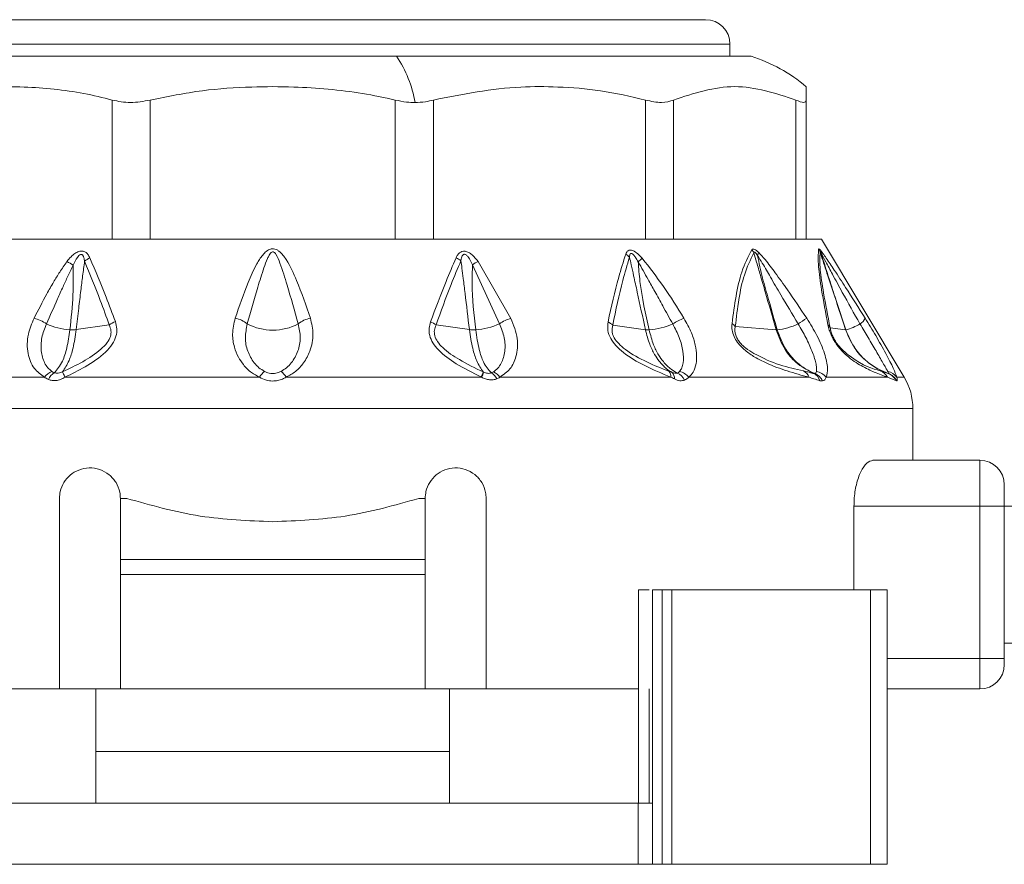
# Model space of a CAD drawing. Header units: millimetres. Extents: x -447 to 1924, y -61 to 422.
# Tile 55 of 62: x 1363 to 1396, y 153 to 180. Entities that reach past the tile are written whole.
import ezdxf

# ---------------------------------------------------------------- set-up
doc = ezdxf.new("R2010")
doc.units = ezdxf.units.MM

# ---------------------------------------------------------------- blocks, each defined once
blk = doc.blocks.new('Drawing View6')
at = {"color": 7, "linetype": 'Continuous', "lineweight": 18}
for p, q in [((-398.51, 1.2), (-370.11, 1.2)), ((-399.31, 0.4), (-369.31, 0.4)), ((-369.31, 0), (-369.31, 0.4)), ((-400, 0), (-380.249, 0)), ((-380.249, 0), (-368.62, 0)), ((-366.81, -0.996), (-366.81, -1.435)), ((-389.579, -6), (-389.579, -1.435)), ((-388.329, -6), (-388.329, -1.435)), ((-380.291, -6), (-380.291, -1.435)), ((-379.041, -6), (-379.041, -1.435)), ((-372.079, -6), (-372.079, -1.435)), ((-371.164, -6), (-371.164, -1.435)), ((-367.145, -6), (-367.145, -1.435)), ((-366.81, -6), (-366.81, -1.435)), ((-396.745, -6), (-389.363, -6)), ((-388.572, -6), (-389.363, -6)), ((-388.572, -6), (-380.048, -6)), ((-379.257, -6), (-380.048, -6)), ((-379.257, -6), (-371.875, -6)), ((-371.296, -6), (-371.875, -6)), ((-371.296, -6), (-367.034, -6)), ((-366.822, -6), (-367.034, -6)), ((-366.81, -6), (-366.31, -6)), ((-366.31, -6), (-363.595, -10.525)), ((-377.573, -6.728), (-376.497, -8.598)), ((-377.757, -6.839), (-376.869, -8.77)), ((-390.759, -8.964), (-389.676, -8.812)), ((-377.861, -8.964), (-378.955, -8.811)), ((-372.086, -8.969), (-373.157, -8.818)), ((-367.794, -8.974), (-369.137, -8.866)), ((-365.517, -8.975), (-366.023, -8.907)), ((-397.369, -10.525), (-391.804, -10.525)), ((-383.873, -10.525), (-377.456, -10.525)), ((-376.858, -10.525), (-371.251, -10.525)), ((-370.663, -10.525), (-366.717, -10.525)), ((-366.156, -10.525), (-364.144, -10.525)), ((-363.851, -10.647), (-364.144, -10.525)), ((-363.838, -10.525), (-363.595, -10.525)), ((-363.31, -11.554), (-405.31, -11.554)), ((-363.31, -13.25), (-363.31, -11.554)), ((-361.11, -13.25), (-364.62, -13.25)), ((-361.11, -13.25), (-361.11, -14.75)), ((-360.31, -14.05), (-360.31, -14.75)), ((-391.31, -20.75), (-391.31, -14.5)), ((-389.31, -16.5), (-389.31, -14.5)), ((-389.31, -14.5), (-389.101, -14.5)), ((-379.518, -14.5), (-379.31, -14.5)), ((-379.31, -14.5), (-379.31, -16.5)), ((-377.31, -14.5), (-377.31, -20.75)), ((-365.243, -14.75), (-365.243, -17.5)), ((-361.11, -14.75), (-365.243, -14.75)), ((-360.31, -14.75), (-361.11, -14.75)), ((-361.11, -14.75), (-361.11, -19.75)), ((-208.31, -14.75), (-360.31, -14.75)), ((-360.31, -14.75), (-360.31, -19.75)), ((-379.31, -16.5), (-389.31, -16.5)), ((-389.31, -17), (-389.31, -16.5)), ((-379.31, -17), (-379.31, -16.5)), ((-379.31, -17), (-389.31, -17)), ((-389.31, -17), (-389.31, -20.75)), ((-379.31, -20.75), (-379.31, -17)), ((-372.311, -17.5), (-372.311, -24.5)), ((-371.85, -17.5), (-371.85, -24.5)), ((-371.85, -17.5), (-371.531, -17.5)), ((-371.531, -17.5), (-371.531, -26.5)), ((-371.531, -17.5), (-371.221, -17.5)), ((-371.221, -17.5), (-371.221, -26.5)), ((-371.221, -17.5), (-364.705, -17.5)), ((-364.705, -17.5), (-364.705, -26.5)), ((-364.705, -17.5), (-364.153, -17.5)), ((-364.153, -17.5), (-364.153, -26.5)), ((-208.31, -19.25), (-360.31, -19.25)), ((-361.11, -19.75), (-364.153, -19.75)), ((-361.11, -19.75), (-361.11, -20.75)), ((-360.31, -19.75), (-361.11, -19.75)), ((-360.31, -19.95), (-360.31, -19.75)), ((-396.309, -20.75), (-391.31, -20.75)), ((-389.31, -20.75), (-391.31, -20.75)), ((-390.112, -22.8), (-390.112, -20.75)), ((-389.31, -20.75), (-379.31, -20.75)), ((-377.31, -20.75), (-379.31, -20.75)), ((-378.508, -22.8), (-378.508, -20.75)), ((-377.31, -20.75), (-372.311, -20.75)), ((-371.959, -20.75), (-371.959, -24.5)), ((-361.11, -20.75), (-364.153, -20.75)), ((-378.508, -22.8), (-390.112, -22.8)), ((-390.112, -24.5), (-390.112, -22.8)), ((-378.508, -24.5), (-378.508, -22.8)), ((-396.297, -24.5), (-372.323, -24.5)), ((-372.323, -24.5), (-372.323, -26.5)), ((-372.323, -24.5), (-371.85, -24.5)), ((-371.85, -24.5), (-371.85, -26.5)), ((-396.297, -26.5), (-372.323, -26.5)), ((-372.323, -26.5), (-371.85, -26.5)), ((-371.85, -26.5), (-371.531, -26.5)), ((-371.531, -26.5), (-371.221, -26.5)), ((-371.221, -26.5), (-364.705, -26.5)), ((-364.705, -26.5), (-364.153, -26.5))]:
    blk.add_line(p, q, dxfattribs=at)
at = {"color": 7, "linetype": 'Continuous', "lineweight": 18, "flags": 128}
blk.add_lwpolyline([(-391.125, -10.525), (-390.352, -10.525), (-389.57, -10.525), (-388.779, -10.525), (-387.981, -10.525), (-387.178, -10.525), (-386.37, -10.525), (-385.559, -10.525), (-384.746, -10.525)], dxfattribs=at)
at = {"color": 7, "linetype": 'Continuous', "lineweight": 18}
for centre, radius, start, end in [((-370.11, 0.4), 0.8, 0, 90), ((-383.458, -2.16), 3.868, 9.576, 33.9463), ((-370.147, -4.918), 5.15, 49.5824, 72.7451), ((-368.999, -6.675), 0.526, 26.2508, 39.2826), ((-368.76, -6.378), 0.386, 336.0125, 352.4908), ((-366.815, -6.586), 0.49, 19.7109, 32.7374), ((-366.64, -6.493), 0.324, 5.3451, 24.157), ((-391.767, -8.107), 1.547, 54.1818, 62.9072), ((-389.979, -7.332), 0.791, 114.7837, 129.6376), ((-378.593, -7.252), 0.712, 50.314, 65.1501), ((-376.951, -7.962), 1.383, 116.761, 125.6661), ((-373.036, -6.967), 0.57, 41.2449, 57.5029), ((-361.227, -19.402), 16.834, 130.6238, 131.2337), ((-392.47, -9.838), 1.29, 55.3117, 75.3484), ((-389.19, -9.466), 0.815, 110.5166, 126.6125), ((-385.722, -9.485), 0.913, 50.851, 78.7073), ((-382.898, -9.485), 0.913, 101.2927, 129.149), ((-379.392, -9.399), 0.733, 53.3703, 69.4581), ((-376.207, -9.718), 1.156, 104.4895, 124.9247), ((-373.553, -9.233), 0.573, 46.304, 64.973), ((-370.179, -10.31), 1.837, 110.463, 123.3954), ((-351.741, -31.819), 27.68, 122.9418, 123.6483), ((-365.255, -8.421), 0.414, 300.5566, 335.9135), ((-390.826, -6.79), 2.185, 245.4117, 266.2911), ((-384.31, -7.16), 1.82, 242.6733, 297.3267), ((-377.792, -6.797), 2.178, 273.6863, 295.0719), ((-372.157, -6.579), 2.401, 274.6668, 293.7561), ((-369.493, -9.136), 0.446, 37.1852, 56.0318), ((-367.771, -8.642), 0.332, 265.9431, 271.6453), ((-367.995, -6.888), 2.099, 276.3884, 295.8815), ((-366.298, -9.036), 0.304, 24.9283, 48.5641), ((-365.513, -8.939), 0.0357, 263.7523, 272.6346), ((-366.018, -7.13), 1.913, 285.3802, 300.5957), ((-391.363, -10.842), 0.543, 110.8768, 144.3208), ((-384.235, -10.802), 0.582, 126.5982, 151.6208), ((-384.385, -10.802), 0.582, 28.3791, 53.4018), ((-371.484, -10.492), 0.235, 351.8615, 43.2923), ((-371.106, -10.891), 0.575, 39.5788, 75.5839), ((-367.069, -10.652), 0.374, 19.8732, 63.5408), ((-366.585, -10.879), 0.556, 39.5362, 78.3552), ((-364.551, -10.748), 0.464, 28.6802, 68.1868), ((-364.223, -10.796), 0.47, 35.1923, 79.0329), ((-391.197, -10.817), 0.521, 122.0688, 155.3334), ((-378.864, -9.859), 1.539, 334.6618, 341.3124), ((-378.506, -10.057), 1.149, 335.9647, 344.8865), ((-377.377, -10.776), 0.461, 25.3523, 58.9903), ((-377.255, -10.792), 0.478, 33.9668, 67.8038), ((-371.382, -10.549), 0.248, 352.1906, 45.9788), ((-371.251, -10.849), 0.506, 26.7165, 65.7489), ((-366.738, -10.762), 0.399, 17.9841, 66.0586), ((-366.712, -10.855), 0.489, 25.4801, 68.508), ((-364.285, -10.856), 0.482, 25.7404, 70.6374), ((-364.281, -10.875), 0.5, 26.9031, 70.898), ((-365.31, -11.554), 2, 0, 30.9638), ((-361.11, -14.05), 0.8, 0, 90), ((-361.11, -19.95), 0.8, 270, 0)]:
    blk.add_arc(centre, radius, start, end, dxfattribs=at)
for points, knots in [([(-389.579, -1.435), (-389.889, -1.357), (-390.518, -1.2), (-391.484, -1.068), (-392.535, -0.991), (-393.73, -0.994), (-395.098, -1.098), (-396.049, -1.32), (-396.541, -1.435)], [0, 0, 0, 0, 0.135419, 0.274991, 0.415244, 0.585607, 0.785782, 1, 1, 1, 1]), ([(-380.291, -1.435), (-380.648, -1.357), (-381.374, -1.2), (-382.49, -1.068), (-383.704, -0.991), (-385.084, -0.994), (-386.663, -1.098), (-387.761, -1.32), (-388.329, -1.435)], [0, 0, 0, 0, 0.135414, 0.274984, 0.415234, 0.58558, 0.78576, 1, 1, 1, 1]), ([(-372.079, -1.435), (-372.57, -1.32), (-373.521, -1.098), (-374.893, -0.996), (-376.734, -0.978), (-378.086, -1.246), (-379.041, -1.435)], [0, 0, 0, 0, 0.21393, 0.414834, 0.587057, 1, 1, 1, 1]), ([(-367.145, -1.435), (-367.815, -1.215), (-369.155, -0.777), (-370.495, -1.215), (-371.164, -1.435)], [0, 0, 0, 0, 0.500234, 1, 1, 1, 1]), ([(-380.291, -1.435), (-380.167, -1.461), (-379.95, -1.507), (-379.735, -1.514), (-379.644, -1.517)], [0, 0, 0, 0, 0.5738678, 1, 1, 1, 1]), ([(-379.644, -1.517), (-379.528, -1.512), (-379.317, -1.504), (-379.127, -1.456), (-379.041, -1.435)], [0, 0, 0, 0, 0.54545, 1, 1, 1, 1]), ([(-391.062, -6.73), (-391.02, -6.678), (-390.944, -6.584), (-390.813, -6.468), (-390.682, -6.396), (-390.554, -6.378), (-390.448, -6.418), (-390.367, -6.501), (-390.331, -6.574), (-390.311, -6.613)], [0, 0, 0, 0, 0.1952, 0.351587, 0.494569, 0.605688, 0.718068, 0.846595, 1, 1, 1, 1]), ([(-383.077, -8.59), (-383.219, -8.174), (-383.443, -7.519), (-383.781, -6.781), (-384.028, -6.44), (-384.189, -6.336), (-384.279, -6.31), (-384.402, -6.317), (-384.529, -6.395), (-384.687, -6.563), (-384.896, -6.902), (-385.203, -7.593), (-385.409, -8.196), (-385.543, -8.59)], [0, 0, 0, 0, 0.25126, 0.396042, 0.462455, 0.47993, 0.495701, 0.509284, 0.540179, 0.56984, 0.63555, 0.761953, 1, 1, 1, 1]), ([(-383.474, -8.777), (-383.593, -8.352), (-383.779, -7.688), (-384.02, -6.925), (-384.154, -6.568), (-384.237, -6.453), (-384.266, -6.426), (-384.291, -6.415), (-384.312, -6.411), (-384.35, -6.42), (-384.391, -6.461), (-384.437, -6.532), (-384.514, -6.692), (-384.64, -7.043), (-384.861, -7.763), (-385.033, -8.375), (-385.146, -8.777)], [0, 0, 0, 0, 0.2643505, 0.412633, 0.4746961, 0.4850701, 0.4933102, 0.4966759, 0.4996534, 0.5050934, 0.5165262, 0.5306861, 0.5543543, 0.6190612, 0.7494353, 1, 1, 1, 1]), ([(-378.294, -6.606), (-378.278, -6.574), (-378.249, -6.514), (-378.186, -6.442), (-378.106, -6.394), (-377.999, -6.387), (-377.879, -6.43), (-377.724, -6.541), (-377.634, -6.653), (-377.573, -6.728)], [0, 0, 0, 0, 0.130793, 0.239578, 0.342332, 0.447729, 0.567765, 0.709784, 1, 1, 1, 1]), ([(-372.73, -6.487), (-372.711, -6.443), (-372.681, -6.376), (-372.586, -6.348), (-372.47, -6.376), (-372.329, -6.476), (-372.235, -6.575), (-372.188, -6.625)], [0, 0, 0, 0, 0.2451358, 0.373462, 0.502514, 0.7465812, 1, 1, 1, 1]), ([(-369.244, -8.766), (-369.162, -8.158), (-369.034, -7.201), (-368.71, -6.572), (-368.592, -6.342)], [0, 0, 0, 0, 0.635166, 1, 1, 1, 1]), ([(-369.137, -8.866), (-369.064, -8.259), (-368.95, -7.305), (-368.64, -6.673), (-368.527, -6.443)], [0, 0, 0, 0, 0.636507, 1, 1, 1, 1]), ([(-368.592, -6.342), (-368.582, -6.332), (-368.56, -6.312), (-368.502, -6.33), (-368.44, -6.371), (-368.399, -6.408), (-368.378, -6.428)], [0, 0, 0, 0, 0.256292, 0.521443, 0.747401, 1, 1, 1, 1]), ([(-368.527, -6.443), (-368.526, -6.438), (-368.524, -6.428), (-368.516, -6.42), (-368.504, -6.421), (-368.482, -6.435), (-368.448, -6.474), (-368.423, -6.512), (-368.408, -6.534)], [0, 0, 0, 0, 0.1065218, 0.2012233, 0.2949732, 0.3967094, 0.6528189, 1, 1, 1, 1]), ([(-367.794, -8.974), (-367.914, -8.557), (-368.087, -7.958), (-368.301, -7.218), (-368.425, -6.791), (-368.497, -6.547), (-368.527, -6.443)], [0, 0, 0, 0, 0.493755, 0.710629, 0.87637, 1, 1, 1, 1]), ([(-368.378, -6.428), (-368.304, -6.506), (-368.111, -6.713), (-367.797, -7.136), (-367.34, -7.775), (-367.003, -8.277), (-366.793, -8.59)], [0, 0, 0, 0, 0.125054, 0.329105, 0.583177, 1, 1, 1, 1]), ([(-366.097, -8.808), (-366.171, -8.414), (-366.304, -7.708), (-366.432, -6.802), (-366.413, -6.49), (-366.403, -6.321)], [0, 0, 0, 0, 0.366467, 0.656613, 1, 1, 1, 1]), ([(-366.403, -6.321), (-366.401, -6.318), (-366.398, -6.313), (-366.382, -6.32), (-366.359, -6.344), (-366.344, -6.36)], [0, 0, 0, 0, 0.222827, 0.488483, 1, 1, 1, 1]), ([(-366.023, -8.907), (-366.1, -8.514), (-366.238, -7.81), (-366.375, -6.904), (-366.361, -6.59), (-366.353, -6.42)], [0, 0, 0, 0, 0.368099, 0.658336, 1, 1, 1, 1]), ([(-366.353, -6.42), (-366.353, -6.418), (-366.353, -6.415), (-366.35, -6.414), (-366.344, -6.421), (-366.332, -6.437), (-366.323, -6.453), (-366.317, -6.462)], [0, 0, 0, 0, 0.1325739, 0.2714668, 0.4378351, 0.6868285, 1, 1, 1, 1]), ([(-365.517, -8.975), (-365.657, -8.546), (-365.854, -7.943), (-366.101, -7.189), (-366.24, -6.766), (-366.321, -6.518), (-366.353, -6.42)], [0, 0, 0, 0, 0.5028076, 0.7085926, 0.8855603, 1, 1, 1, 1]), ([(-366.344, -6.36), (-366.316, -6.394), (-366.256, -6.47), (-366.101, -6.69), (-365.853, -7.061), (-365.426, -7.72), (-365.09, -8.253), (-364.877, -8.59)], [0, 0, 0, 0, 0.063949, 0.139633, 0.317237, 0.568463, 1, 1, 1, 1]), ([(-392.143, -8.59), (-392.006, -8.324), (-391.801, -7.926), (-391.515, -7.423), (-391.301, -7.065), (-391.143, -6.844), (-391.062, -6.73)], [0, 0, 0, 0, 0.420929, 0.628617, 0.808166, 1, 1, 1, 1]), ([(-390.861, -6.853), (-390.821, -6.764), (-390.77, -6.652), (-390.677, -6.539), (-390.629, -6.504), (-390.593, -6.498), (-390.572, -6.502), (-390.554, -6.513), (-390.526, -6.544), (-390.501, -6.616), (-390.49, -6.683), (-390.484, -6.722)], [0, 0, 0, 0, 0.388853, 0.491139, 0.578102, 0.60706, 0.635628, 0.665912, 0.700316, 0.824763, 1, 1, 1, 1]), ([(-390.484, -6.722), (-390.506, -6.883), (-390.549, -7.203), (-390.612, -7.717), (-390.682, -8.303), (-390.732, -8.731), (-390.759, -8.964)], [0, 0, 0, 0, 0.21465, 0.427263, 0.688154, 1, 1, 1, 1]), ([(-390.484, -6.722), (-390.309, -7.148), (-390.026, -7.834), (-389.772, -8.543), (-389.676, -8.812)], [0, 0, 0, 0, 0.619883, 1, 1, 1, 1]), ([(-390.311, -6.613), (-390.13, -7.039), (-389.838, -7.724), (-389.575, -8.434), (-389.475, -8.703)], [0, 0, 0, 0, 0.620107, 1, 1, 1, 1]), ([(-379.135, -8.713), (-378.969, -8.269), (-378.703, -7.555), (-378.406, -6.866), (-378.294, -6.606)], [0, 0, 0, 0, 0.622343, 1, 1, 1, 1]), ([(-378.955, -8.811), (-378.794, -8.367), (-378.536, -7.653), (-378.247, -6.964), (-378.138, -6.704)], [0, 0, 0, 0, 0.622558, 1, 1, 1, 1]), ([(-378.138, -6.704), (-378.133, -6.672), (-378.123, -6.615), (-378.101, -6.552), (-378.078, -6.517), (-378.058, -6.5), (-378.031, -6.492), (-378, -6.497), (-377.953, -6.523), (-377.853, -6.632), (-377.799, -6.749), (-377.757, -6.839)], [0, 0, 0, 0, 0.1486655, 0.2587069, 0.3033944, 0.343965, 0.3814215, 0.4237767, 0.4707121, 0.5930499, 1, 1, 1, 1]), ([(-377.861, -8.964), (-377.907, -8.568), (-377.972, -8.009), (-378.055, -7.337), (-378.1, -6.98), (-378.127, -6.785), (-378.138, -6.704)], [0, 0, 0, 0, 0.5265308, 0.7416797, 0.8929338, 1, 1, 1, 1]), ([(-373.31, -8.714), (-373.201, -8.216), (-373.032, -7.447), (-372.809, -6.738), (-372.73, -6.487)], [0, 0, 0, 0, 0.6465737, 1, 1, 1, 1]), ([(-373.157, -8.818), (-373.054, -8.322), (-372.895, -7.554), (-372.682, -6.843), (-372.607, -6.592)], [0, 0, 0, 0, 0.647013, 1, 1, 1, 1]), ([(-372.607, -6.592), (-372.606, -6.57), (-372.604, -6.53), (-372.592, -6.487), (-372.575, -6.469), (-372.562, -6.463), (-372.546, -6.463), (-372.514, -6.475), (-372.465, -6.522), (-372.396, -6.614), (-372.352, -6.692), (-372.323, -6.742)], [0, 0, 0, 0, 0.137704, 0.249479, 0.286396, 0.321316, 0.355929, 0.392063, 0.53214, 0.696583, 1, 1, 1, 1]), ([(-372.086, -8.969), (-372.175, -8.556), (-372.302, -7.965), (-372.458, -7.254), (-372.542, -6.874), (-372.589, -6.673), (-372.607, -6.592)], [0, 0, 0, 0, 0.520969, 0.746083, 0.897634, 1, 1, 1, 1]), ([(-371.962, -8.972), (-372.08, -8.444), (-372.246, -7.703), (-372.306, -6.956), (-372.323, -6.742)], [0, 0, 0, 0, 0.713249, 1, 1, 1, 1]), ([(-372.323, -6.742), (-372.213, -6.934), (-372.029, -7.255), (-371.764, -7.737), (-371.496, -8.224), (-371.299, -8.579), (-371.19, -8.777)], [0, 0, 0, 0, 0.282705, 0.474543, 0.707985, 1, 1, 1, 1]), ([(-372.188, -6.625), (-371.951, -6.931), (-371.458, -7.567), (-371.039, -8.24), (-370.821, -8.59)], [0, 0, 0, 0, 0.480824, 1, 1, 1, 1]), ([(-367.761, -8.974), (-367.855, -8.643), (-368.014, -8.076), (-368.251, -7.263), (-368.355, -6.781), (-368.408, -6.534)], [0, 0, 0, 0, 0.40792, 0.697703, 1, 1, 1, 1]), ([(-368.408, -6.534), (-368.355, -6.618), (-368.209, -6.849), (-367.961, -7.283), (-367.571, -7.946), (-367.268, -8.458), (-367.078, -8.777)], [0, 0, 0, 0, 0.115112, 0.316391, 0.573412, 1, 1, 1, 1]), ([(-365.511, -8.975), (-365.627, -8.618), (-365.818, -8.032), (-366.094, -7.194), (-366.241, -6.714), (-366.317, -6.462)], [0, 0, 0, 0, 0.426007, 0.700145, 1, 1, 1, 1]), ([(-366.317, -6.462), (-366.267, -6.553), (-366.147, -6.773), (-365.917, -7.209), (-365.546, -7.889), (-365.24, -8.432), (-365.045, -8.777)], [0, 0, 0, 0, 0.12348, 0.298954, 0.554672, 1, 1, 1, 1]), ([(-391.736, -8.777), (-391.615, -8.505), (-391.435, -8.099), (-391.201, -7.577), (-391.033, -7.208), (-390.919, -6.973), (-390.861, -6.853)], [0, 0, 0, 0, 0.425602, 0.634107, 0.812726, 1, 1, 1, 1]), ([(-390.861, -6.853), (-390.858, -7.176), (-390.851, -7.885), (-390.926, -8.588), (-390.968, -8.97)], [0, 0, 0, 0, 0.455709, 1, 1, 1, 1]), ([(-377.652, -8.97), (-377.711, -8.464), (-377.792, -7.757), (-377.765, -7.043), (-377.757, -6.839)], [0, 0, 0, 0, 0.715322, 1, 1, 1, 1]), ([(-391.804, -10.525), (-391.923, -10.436), (-392.19, -10.237), (-392.374, -9.734), (-392.378, -9.154), (-392.216, -8.765), (-392.143, -8.59)], [0, 0, 0, 0, 0.209172, 0.469256, 0.760695, 1, 1, 1, 1]), ([(-389.475, -8.703), (-389.453, -8.782), (-389.41, -8.935), (-389.442, -9.193), (-389.571, -9.457), (-389.894, -9.821), (-390.436, -10.183), (-390.905, -10.416), (-391.125, -10.525)], [0, 0, 0, 0, 0.103652, 0.20385, 0.314185, 0.440661, 0.737374, 1, 1, 1, 1]), ([(-385.543, -8.59), (-385.584, -8.764), (-385.657, -9.08), (-385.59, -9.516), (-385.458, -9.851), (-385.27, -10.134), (-385.041, -10.368), (-384.836, -10.477), (-384.746, -10.525)], [0, 0, 0, 0, 0.237372, 0.431825, 0.589432, 0.718601, 0.877817, 1, 1, 1, 1]), ([(-383.873, -10.525), (-383.767, -10.466), (-383.541, -10.342), (-383.273, -10.043), (-383.053, -9.632), (-382.953, -9.122), (-383.037, -8.762), (-383.077, -8.59)], [0, 0, 0, 0, 0.147122, 0.312406, 0.50794, 0.764712, 1, 1, 1, 1]), ([(-377.472, -10.518), (-377.75, -10.381), (-378.251, -10.134), (-378.794, -9.743), (-379.067, -9.408), (-379.175, -9.16), (-379.196, -8.922), (-379.154, -8.78), (-379.135, -8.713)], [0, 0, 0, 0, 0.331074, 0.596688, 0.707802, 0.810057, 0.910795, 1, 1, 1, 1]), ([(-376.497, -8.598), (-376.41, -8.819), (-376.243, -9.246), (-376.296, -9.819), (-376.49, -10.268), (-376.738, -10.441), (-376.858, -10.525)], [0, 0, 0, 0, 0.299106, 0.577097, 0.795469, 1, 1, 1, 1]), ([(-371.251, -10.525), (-371.542, -10.403), (-372.063, -10.185), (-372.687, -9.828), (-373.052, -9.504), (-373.238, -9.255), (-373.34, -8.976), (-373.321, -8.805), (-373.31, -8.714)], [0, 0, 0, 0, 0.329595, 0.590214, 0.697936, 0.79287, 0.888175, 1, 1, 1, 1]), ([(-370.821, -8.59), (-370.732, -8.749), (-370.567, -9.043), (-370.441, -9.46), (-370.396, -9.799), (-370.416, -10.1), (-370.493, -10.354), (-370.611, -10.473), (-370.663, -10.525)], [0, 0, 0, 0, 0.217435, 0.40261, 0.562733, 0.698349, 0.867782, 1, 1, 1, 1]), ([(-366.793, -8.59), (-366.675, -8.78), (-366.434, -9.169), (-366.198, -9.744), (-366.078, -10.234), (-366.132, -10.434), (-366.156, -10.525)], [0, 0, 0, 0, 0.259032, 0.530639, 0.786951, 1, 1, 1, 1]), ([(-364.877, -8.59), (-364.76, -8.78), (-364.52, -9.17), (-364.195, -9.745), (-363.94, -10.235), (-363.87, -10.435), (-363.838, -10.525)], [0, 0, 0, 0, 0.259149, 0.531128, 0.788083, 1, 1, 1, 1]), ([(-391.556, -10.334), (-391.604, -10.296), (-391.702, -10.217), (-391.836, -9.999), (-391.927, -9.671), (-391.911, -9.227), (-391.794, -8.927), (-391.736, -8.777)], [0, 0, 0, 0, 0.117159, 0.239896, 0.491308, 0.745636, 1, 1, 1, 1]), ([(-390.968, -8.97), (-390.996, -9.172), (-391.052, -9.559), (-391.215, -10.072), (-391.38, -10.266), (-391.474, -10.376)], [0, 0, 0, 0, 0.321949, 0.6179, 1, 1, 1, 1]), ([(-389.676, -8.812), (-389.652, -8.873), (-389.606, -8.988), (-389.628, -9.195), (-389.745, -9.41), (-390.219, -9.881), (-390.76, -10.135), (-391.209, -10.346)], [0, 0, 0, 0, 0.097572, 0.186101, 0.286324, 0.407959, 1, 1, 1, 1]), ([(-390.759, -8.964), (-390.79, -9.172), (-390.847, -9.551), (-391.004, -10.044), (-391.134, -10.236), (-391.209, -10.346)], [0, 0, 0, 0, 0.342164, 0.623264, 1, 1, 1, 1]), ([(-390.968, -8.97), (-390.925, -8.972), (-390.85, -8.973), (-390.787, -8.967), (-390.759, -8.964)], [0, 0, 0, 0, 0.559728, 1, 1, 1, 1]), ([(-385.146, -8.777), (-385.177, -8.927), (-385.239, -9.228), (-385.154, -9.672), (-384.976, -9.999), (-384.773, -10.217), (-384.644, -10.296), (-384.581, -10.334)], [0, 0, 0, 0, 0.254556, 0.508885, 0.760231, 0.882933, 1, 1, 1, 1]), ([(-384.038, -10.334), (-383.975, -10.296), (-383.847, -10.217), (-383.644, -9.999), (-383.466, -9.671), (-383.381, -9.227), (-383.443, -8.927), (-383.474, -8.777)], [0, 0, 0, 0, 0.11715, 0.23987, 0.49125, 0.745581, 1, 1, 1, 1]), ([(-377.405, -10.352), (-377.669, -10.224), (-378.135, -9.999), (-378.649, -9.658), (-378.909, -9.372), (-379.007, -9.169), (-379.019, -8.975), (-378.976, -8.865), (-378.955, -8.811)], [0, 0, 0, 0, 0.354402, 0.625668, 0.731992, 0.825042, 0.913282, 1, 1, 1, 1]), ([(-377.405, -10.352), (-377.48, -10.244), (-377.611, -10.055), (-377.771, -9.56), (-377.829, -9.175), (-377.861, -8.964)], [0, 0, 0, 0, 0.372806, 0.654894, 1, 1, 1, 1]), ([(-377.652, -8.97), (-377.694, -8.972), (-377.77, -8.973), (-377.833, -8.967), (-377.861, -8.964)], [0, 0, 0, 0, 0.559727, 1, 1, 1, 1]), ([(-377.139, -10.381), (-377.232, -10.276), (-377.392, -10.095), (-377.56, -9.593), (-377.619, -9.196), (-377.652, -8.97)], [0, 0, 0, 0, 0.369902, 0.642337, 1, 1, 1, 1]), ([(-376.869, -8.77), (-376.81, -8.923), (-376.691, -9.229), (-376.679, -9.682), (-376.777, -10.014), (-376.919, -10.234), (-377.023, -10.312), (-377.074, -10.35)], [0, 0, 0, 0, 0.254398, 0.508629, 0.760015, 0.882824, 1, 1, 1, 1]), ([(-371.313, -10.33), (-371.801, -10.139), (-372.371, -9.916), (-372.956, -9.444), (-373.094, -9.272), (-373.156, -9.136), (-373.193, -8.987), (-373.172, -8.888), (-373.157, -8.818)], [0, 0, 0, 0, 0.62182, 0.726244, 0.812215, 0.854202, 0.896749, 1, 1, 1, 1]), ([(-371.21, -10.371), (-371.271, -10.332), (-371.421, -10.236), (-371.616, -10.031), (-371.8, -9.759), (-371.967, -9.423), (-372.043, -9.132), (-372.086, -8.969)], [0, 0, 0, 0, 0.154754, 0.378155, 0.536036, 0.740167, 1, 1, 1, 1]), ([(-371.962, -8.972), (-371.988, -8.973), (-372.034, -8.974), (-372.07, -8.97), (-372.086, -8.969)], [0, 0, 0, 0, 0.559847, 1, 1, 1, 1]), ([(-371.043, -10.387), (-371.111, -10.349), (-371.278, -10.256), (-371.479, -10.051), (-371.67, -9.776), (-371.842, -9.436), (-371.919, -9.139), (-371.962, -8.972)], [0, 0, 0, 0, 0.154429, 0.377318, 0.534784, 0.73906, 1, 1, 1, 1]), ([(-371.19, -8.777), (-371.111, -8.927), (-370.953, -9.228), (-370.839, -9.672), (-370.831, -9.999), (-370.881, -10.217), (-370.936, -10.296), (-370.963, -10.334)], [0, 0, 0, 0, 0.25458, 0.508904, 0.76024, 0.882936, 1, 1, 1, 1]), ([(-366.717, -10.525), (-366.952, -10.462), (-367.39, -10.343), (-368.001, -10.124), (-368.474, -9.888), (-368.801, -9.67), (-369.047, -9.426), (-369.19, -9.183), (-369.253, -8.963), (-369.247, -8.834), (-369.244, -8.766)], [0, 0, 0, 0, 0.272182, 0.508365, 0.629093, 0.73152, 0.817422, 0.871713, 0.931474, 1, 1, 1, 1]), ([(-366.902, -10.317), (-367.412, -10.202), (-368, -10.068), (-368.75, -9.61), (-368.915, -9.467), (-369.014, -9.357), (-369.09, -9.237), (-369.138, -9.11), (-369.155, -8.982), (-369.144, -8.907), (-369.137, -8.866)], [0, 0, 0, 0, 0.6559468, 0.7563235, 0.7984913, 0.8352458, 0.8712873, 0.9076823, 0.9502363, 1, 1, 1, 1]), ([(-366.576, -10.398), (-366.775, -10.292), (-367.129, -10.104), (-367.555, -9.598), (-367.709, -9.196), (-367.794, -8.974)], [0, 0, 0, 0, 0.365427, 0.649355, 1, 1, 1, 1]), ([(-366.532, -10.4), (-366.629, -10.357), (-366.859, -10.254), (-367.185, -9.992), (-367.536, -9.574), (-367.679, -9.193), (-367.761, -8.974)], [0, 0, 0, 0, 0.171049, 0.404806, 0.657867, 1, 1, 1, 1]), ([(-367.078, -8.777), (-366.989, -8.927), (-366.809, -9.227), (-366.609, -9.671), (-366.504, -9.999), (-366.463, -10.217), (-366.469, -10.296), (-366.472, -10.334)], [0, 0, 0, 0, 0.25439, 0.508653, 0.760074, 0.882846, 1, 1, 1, 1]), ([(-364.144, -10.525), (-364.279, -10.477), (-364.52, -10.391), (-364.971, -10.179), (-365.355, -9.935), (-365.641, -9.664), (-365.789, -9.489), (-365.906, -9.312), (-365.994, -9.142), (-366.061, -8.967), (-366.085, -8.863), (-366.097, -8.808)], [0, 0, 0, 0, 0.285538, 0.509527, 0.703241, 0.765072, 0.819711, 0.859429, 0.901399, 0.9481, 1, 1, 1, 1]), ([(-364.379, -10.317), (-364.648, -10.242), (-364.959, -10.156), (-365.546, -9.707), (-365.693, -9.557), (-365.79, -9.44), (-365.876, -9.31), (-365.946, -9.172), (-365.997, -9.032), (-366.014, -8.951), (-366.023, -8.907)], [0, 0, 0, 0, 0.656198, 0.757587, 0.799792, 0.836227, 0.871671, 0.907777, 0.950014, 1, 1, 1, 1]), ([(-364.125, -10.401), (-364.224, -10.362), (-364.47, -10.264), (-364.841, -10.011), (-365.252, -9.59), (-365.42, -9.198), (-365.517, -8.975)], [0, 0, 0, 0, 0.155639, 0.387571, 0.650535, 1, 1, 1, 1]), ([(-364.117, -10.402), (-364.217, -10.363), (-364.464, -10.265), (-364.835, -10.012), (-365.246, -9.59), (-365.415, -9.198), (-365.511, -8.975)], [0, 0, 0, 0, 0.155657, 0.38755, 0.650476, 1, 1, 1, 1]), ([(-365.045, -8.777), (-364.955, -8.927), (-364.776, -9.227), (-364.515, -9.671), (-364.325, -9.999), (-364.198, -10.217), (-364.154, -10.296), (-364.133, -10.334)], [0, 0, 0, 0, 0.25439, 0.508653, 0.760076, 0.882848, 1, 1, 1, 1]), ([(-391.474, -10.376), (-391.49, -10.369), (-391.519, -10.357), (-391.545, -10.341), (-391.556, -10.334)], [0, 0, 0, 0, 0.555851, 1, 1, 1, 1]), ([(-384.581, -10.334), (-384.546, -10.35), (-384.481, -10.38), (-384.38, -10.401), (-384.291, -10.404), (-384.173, -10.392), (-384.095, -10.358), (-384.038, -10.334)], [0, 0, 0, 0, 0.212437, 0.388959, 0.539022, 0.670349, 1, 1, 1, 1]), ([(-371.21, -10.371), (-371.229, -10.364), (-371.263, -10.35), (-371.298, -10.336), (-371.313, -10.33)], [0, 0, 0, 0, 0.562686, 1, 1, 1, 1]), ([(-370.963, -10.334), (-370.976, -10.347), (-370.999, -10.368), (-371.03, -10.381), (-371.043, -10.387)], [0, 0, 0, 0, 0.569816, 1, 1, 1, 1]), ([(-366.576, -10.398), (-366.636, -10.383), (-366.743, -10.358), (-366.854, -10.33), (-366.902, -10.317)], [0, 0, 0, 0, 0.565432, 1, 1, 1, 1]), ([(-366.472, -10.334), (-366.478, -10.35), (-366.488, -10.382), (-366.518, -10.394), (-366.532, -10.4)], [0, 0, 0, 0, 0.509913, 1, 1, 1, 1]), ([(-364.125, -10.401), (-364.167, -10.388), (-364.243, -10.363), (-364.336, -10.331), (-364.379, -10.317)], [0, 0, 0, 0, 0.542941, 1, 1, 1, 1]), ([(-364.133, -10.334), (-364.125, -10.352), (-364.108, -10.387), (-364.114, -10.397), (-364.117, -10.402)], [0, 0, 0, 0, 0.510723, 1, 1, 1, 1]), ([(-391.67, -10.6), (-391.697, -10.588), (-391.744, -10.566), (-391.785, -10.538), (-391.804, -10.525)], [0, 0, 0, 0, 0.55931, 1, 1, 1, 1]), ([(-391.125, -10.525), (-391.173, -10.552), (-391.269, -10.605), (-391.417, -10.639), (-391.555, -10.638), (-391.631, -10.613), (-391.67, -10.6)], [0, 0, 0, 0, 0.273675, 0.544486, 0.766897, 1, 1, 1, 1]), ([(-391.209, -10.346), (-391.231, -10.357), (-391.275, -10.378), (-391.347, -10.393), (-391.415, -10.394), (-391.454, -10.382), (-391.474, -10.376)], [0, 0, 0, 0, 0.255573, 0.503234, 0.749597, 1, 1, 1, 1]), ([(-391.125, -10.525), (-391.149, -10.478), (-391.191, -10.393), (-391.203, -10.36), (-391.209, -10.346)], [0, 0, 0, 0, 0.559299, 1, 1, 1, 1]), ([(-384.746, -10.525), (-384.674, -10.562), (-384.541, -10.628), (-384.33, -10.657), (-384.149, -10.639), (-383.998, -10.592), (-383.912, -10.546), (-383.873, -10.525)], [0, 0, 0, 0, 0.269902, 0.490211, 0.672926, 0.851395, 1, 1, 1, 1]), ([(-377.456, -10.525), (-377.459, -10.524), (-377.465, -10.521), (-377.47, -10.519), (-377.472, -10.518)], [0, 0, 0, 0, 0.558902, 1, 1, 1, 1]), ([(-376.96, -10.578), (-376.998, -10.591), (-377.074, -10.616), (-377.203, -10.614), (-377.334, -10.587), (-377.415, -10.546), (-377.456, -10.525)], [0, 0, 0, 0, 0.249494, 0.497197, 0.746131, 1, 1, 1, 1]), ([(-377.397, -10.357), (-377.398, -10.356), (-377.401, -10.354), (-377.404, -10.353), (-377.405, -10.352)], [0, 0, 0, 0, 0.557216, 1, 1, 1, 1]), ([(-377.139, -10.381), (-377.158, -10.387), (-377.196, -10.399), (-377.262, -10.399), (-377.331, -10.386), (-377.375, -10.366), (-377.397, -10.357)], [0, 0, 0, 0, 0.250852, 0.497991, 0.745905, 1, 1, 1, 1]), ([(-377.074, -10.35), (-377.086, -10.356), (-377.107, -10.368), (-377.129, -10.377), (-377.139, -10.381)], [0, 0, 0, 0, 0.562939, 1, 1, 1, 1]), ([(-376.858, -10.525), (-376.877, -10.536), (-376.909, -10.556), (-376.945, -10.571), (-376.96, -10.578)], [0, 0, 0, 0, 0.559965, 1, 1, 1, 1]), ([(-371.136, -10.583), (-371.158, -10.572), (-371.196, -10.553), (-371.234, -10.534), (-371.251, -10.525)], [0, 0, 0, 0, 0.561612, 1, 1, 1, 1]), ([(-371.043, -10.387), (-371.069, -10.393), (-371.117, -10.404), (-371.18, -10.382), (-371.21, -10.371)], [0, 0, 0, 0, 0.5409025, 1, 1, 1, 1]), ([(-370.799, -10.621), (-370.848, -10.633), (-370.923, -10.651), (-371.042, -10.625), (-371.105, -10.597), (-371.136, -10.583)], [0, 0, 0, 0, 0.4808387, 0.7383008, 1, 1, 1, 1]), ([(-370.663, -10.525), (-370.685, -10.547), (-370.724, -10.586), (-370.776, -10.61), (-370.799, -10.621)], [0, 0, 0, 0, 0.56467, 1, 1, 1, 1]), ([(-366.359, -10.639), (-366.424, -10.619), (-366.541, -10.583), (-366.664, -10.543), (-366.717, -10.525)], [0, 0, 0, 0, 0.564676, 1, 1, 1, 1]), ([(-366.532, -10.4), (-366.539, -10.401), (-366.552, -10.403), (-366.569, -10.399), (-366.576, -10.398)], [0, 0, 0, 0, 0.559121, 1, 1, 1, 1]), ([(-366.27, -10.645), (-366.285, -10.647), (-366.312, -10.651), (-366.344, -10.643), (-366.359, -10.639)], [0, 0, 0, 0, 0.559055, 1, 1, 1, 1]), ([(-366.156, -10.525), (-366.169, -10.556), (-366.193, -10.614), (-366.246, -10.635), (-366.27, -10.645)], [0, 0, 0, 0, 0.541803, 1, 1, 1, 1]), ([(-364.117, -10.402), (-364.119, -10.402), (-364.121, -10.403), (-364.124, -10.402), (-364.125, -10.401)], [0, 0, 0, 0, 0.55978, 1, 1, 1, 1]), ([(-363.835, -10.648), (-363.837, -10.649), (-363.842, -10.65), (-363.848, -10.648), (-363.851, -10.647)], [0, 0, 0, 0, 0.559761, 1, 1, 1, 1]), ([(-363.838, -10.525), (-363.829, -10.561), (-363.812, -10.625), (-363.828, -10.641), (-363.835, -10.648)], [0, 0, 0, 0, 0.572072, 1, 1, 1, 1]), ([(-391.31, -14.5), (-391.305, -14.423), (-391.292, -14.239), (-391.175, -13.967), (-390.964, -13.72), (-390.675, -13.549), (-390.335, -13.48), (-389.984, -13.532), (-389.671, -13.704), (-389.44, -13.969), (-389.325, -14.251), (-389.314, -14.432), (-389.31, -14.5)], [0, 0, 0, 0, 0.072436, 0.171678, 0.273655, 0.380851, 0.493082, 0.607601, 0.720798, 0.830386, 0.936169, 1, 1, 1, 1]), ([(-379.31, -14.5), (-379.305, -14.425), (-379.293, -14.241), (-379.175, -13.966), (-378.958, -13.715), (-378.668, -13.546), (-378.333, -13.481), (-377.987, -13.532), (-377.674, -13.701), (-377.44, -13.967), (-377.325, -14.252), (-377.314, -14.434), (-377.31, -14.5)], [0, 0, 0, 0, 0.070113, 0.172193, 0.275296, 0.380868, 0.489956, 0.602613, 0.717149, 0.830046, 0.937783, 1, 1, 1, 1]), ([(-364.62, -13.25), (-364.688, -13.269), (-364.824, -13.307), (-365.022, -13.598), (-365.172, -14.02), (-365.237, -14.437), (-365.241, -14.68), (-365.243, -14.75)], [0, 0, 0, 0, 0.23522, 0.470544, 0.700974, 0.913889, 1, 1, 1, 1]), ([(-384.31, -15.264), (-385.11, -15.231), (-386.752, -15.164), (-388.305, -14.725), (-389.101, -14.5)], [0, 0, 0, 0, 0.486988, 1, 1, 1, 1]), ([(-379.518, -14.5), (-380.315, -14.725), (-381.868, -15.164), (-383.51, -15.231), (-384.31, -15.264)], [0, 0, 0, 0, 0.513031, 1, 1, 1, 1]), ([(-372.311, -17.5), (-372.289, -17.5), (-372.245, -17.5), (-372.086, -17.5), (-371.983, -17.5), (-371.964, -17.5)], [0, 0, 0, 0, 0.450672, 0.900903, 1, 1, 1, 1])]:
    blk.add_open_spline(points, degree=3, knots=knots, dxfattribs=at)
for points in [[(-389.579, -1.435), (-389.382, -1.476), (-388.987, -1.557), (-388.549, -1.476), (-388.329, -1.435)], [(-372.079, -1.435), (-371.897, -1.476), (-371.531, -1.557), (-371.287, -1.476), (-371.164, -1.435)], [(-367.145, -1.435), (-367.048, -1.476), (-366.854, -1.557), (-366.825, -1.476), (-366.81, -1.435)]]:
    blk.add_open_spline(points, degree=3, dxfattribs=at)

msp = doc.modelspace()

# ---------------------------------------------------------------- block references
at = {"color": 7, "linetype": 'Continuous', "lineweight": 18}
msp.add_blockref('Drawing View6', (1755.954, 179.108), dxfattribs=at)

doc.saveas('drawing.dxf')
